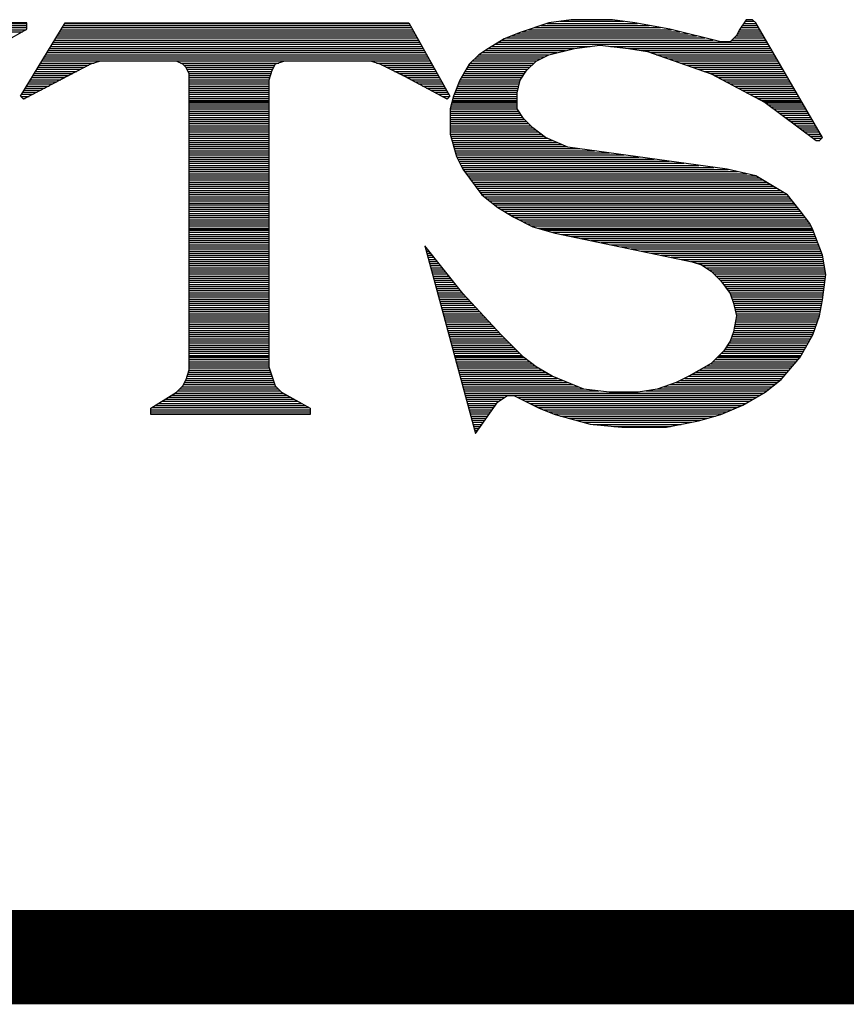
# Model space of a CAD drawing. Extents: x -10 to 137, y -26 to 192.
# Tile 15 of 78: x 31.5 to 33.73, y -13.18 to -10.52. Entities that reach past the tile are written whole.
import ezdxf

# ---------------------------------------------------------------- set-up
doc = ezdxf.new("R2010")
doc.units = 0
doc.layers.add('DF_TITLE_BLOCK', color=2, linetype='CONTINUOUS')

msp = doc.modelspace()

# ---------------------------------------------------------------- linework, layer by layer
at = {"layer": 'DF_TITLE_BLOCK'}
for points in [[(31.520742, -10.533634), (31.16057, -10.533634)], [(31.520742, -10.533634), (31.16057, -10.533634)], [(31.16057, -10.534904), (31.520742, -10.534904)], [(31.16057, -10.540492), (31.520742, -10.540492)], [(31.16057, -10.54608), (31.520742, -10.54608)], [(31.50347, -10.730738), (31.623612, -10.533634)], [(31.50347, -10.730738), (31.623612, -10.533634)], [(31.50347, -10.730738), (31.623612, -10.533634)], [(31.520742, -10.550652), (31.520742, -10.533634)], [(31.520742, -10.550652), (31.520742, -10.533634)], [(31.615738, -10.54608), (32.5563, -10.54608)], [(31.619294, -10.540492), (32.553252, -10.540492)], [(31.622596, -10.534904), (32.550204, -10.534904)], [(31.623612, -10.533634), (32.549442, -10.533634)], [(31.623612, -10.533634), (32.549442, -10.533634)], [(31.623612, -10.533634), (32.549442, -10.533634)], [(32.549442, -10.533634), (32.659932, -10.731246)], [(32.549442, -10.533634), (32.659932, -10.731246)], [(32.549442, -10.533634), (32.659932, -10.731246)], [(32.926632, -10.533634), (32.849162, -10.559288)], [(32.926632, -10.533634), (32.849162, -10.559288)], [(32.926632, -10.533634), (32.849162, -10.559288)], [(32.888532, -10.54608), (33.227368, -10.54608)], [(32.90555, -10.540492), (33.19638, -10.540492)], [(32.922314, -10.534904), (33.165392, -10.534904)], [(32.986322, -10.524998), (32.926632, -10.533634)], [(32.986322, -10.524998), (32.926632, -10.533634)], [(32.986322, -10.524998), (32.926632, -10.533634)], [(32.95635, -10.529316), (33.128054, -10.529316)], [(33.098082, -10.524998), (32.986322, -10.524998)], [(33.098082, -10.524998), (32.986322, -10.524998)], [(33.098082, -10.524998), (32.986322, -10.524998)], [(33.157772, -10.533634), (33.098082, -10.524998)], [(33.157772, -10.533634), (33.098082, -10.524998)], [(33.157772, -10.533634), (33.098082, -10.524998)], [(33.25226, -10.550652), (33.157772, -10.533634)], [(33.25226, -10.550652), (33.157772, -10.533634)], [(33.25226, -10.550652), (33.157772, -10.533634)], [(33.458, -10.524998), (33.440982, -10.550652)], [(33.458, -10.524998), (33.440982, -10.550652)], [(33.458, -10.524998), (33.440982, -10.550652)], [(33.443776, -10.54608), (33.49102, -10.54608)], [(33.447586, -10.540492), (33.487718, -10.540492)], [(33.451396, -10.534904), (33.484416, -10.534904)], [(33.454952, -10.529316), (33.479336, -10.529316)], [(33.475272, -10.524998), (33.458, -10.524998)], [(33.475272, -10.524998), (33.458, -10.524998)], [(33.475272, -10.524998), (33.458, -10.524998)], [(33.483654, -10.533634), (33.475272, -10.524998)], [(33.483654, -10.533634), (33.475272, -10.524998)], [(33.483654, -10.533634), (33.475272, -10.524998)], [(33.66374, -10.842244), (33.483654, -10.533634)], [(33.66374, -10.842244), (33.483654, -10.533634)], [(33.66374, -10.842244), (33.483654, -10.533634)], [(31.162348, -10.551922), (31.51871, -10.551922)], [(31.171746, -10.557256), (31.508804, -10.557256)], [(31.460544, -10.584942), (31.520742, -10.550652)], [(31.460544, -10.584942), (31.520742, -10.550652)], [(31.59872, -10.574274), (32.572048, -10.574274)], [(31.602022, -10.568686), (32.569, -10.568686)], [(31.605578, -10.562844), (32.565698, -10.562844)], [(31.60888, -10.557256), (32.56265, -10.557256)], [(31.612436, -10.551922), (32.559602, -10.551922)], [(32.80649, -10.576306), (32.763564, -10.602214)], [(32.80649, -10.576306), (32.763564, -10.602214)], [(32.80649, -10.576306), (32.763564, -10.602214)], [(32.849162, -10.559288), (32.80649, -10.576306)], [(32.849162, -10.559288), (32.80649, -10.576306)], [(32.849162, -10.559288), (32.80649, -10.576306)], [(32.811824, -10.574274), (33.346494, -10.574274)], [(32.825794, -10.568686), (33.324142, -10.568686)], [(32.839764, -10.562844), (33.301536, -10.562844)], [(32.855004, -10.557256), (33.27893, -10.557256)], [(32.871768, -10.551922), (33.256578, -10.551922)], [(33.38942, -10.584942), (33.25226, -10.550652)], [(33.38942, -10.584942), (33.25226, -10.550652)], [(33.38942, -10.584942), (33.25226, -10.550652)], [(33.432092, -10.567924), (33.415074, -10.584942)], [(33.432092, -10.567924), (33.415074, -10.584942)], [(33.432092, -10.567924), (33.415074, -10.584942)], [(33.425742, -10.574274), (33.50753, -10.574274)], [(33.43133, -10.568686), (33.504228, -10.568686)], [(33.440982, -10.550652), (33.432092, -10.567924)], [(33.440982, -10.550652), (33.432092, -10.567924)], [(33.440982, -10.550652), (33.432092, -10.567924)], [(33.434632, -10.562844), (33.500926, -10.562844)], [(33.437426, -10.557256), (33.497624, -10.557256)], [(33.44022, -10.551922), (33.494322, -10.551922)], [(31.581702, -10.602468), (32.587796, -10.602468)], [(31.585004, -10.59688), (32.584748, -10.59688)], [(31.58856, -10.591038), (32.581446, -10.591038)], [(31.591862, -10.58545), (32.578398, -10.58545)], [(31.595164, -10.579862), (32.57535, -10.579862)], [(32.763564, -10.602214), (32.73791, -10.619232)], [(32.763564, -10.602214), (32.73791, -10.619232)], [(32.763564, -10.602214), (32.73791, -10.619232)], [(32.763056, -10.602468), (32.993942, -10.602468)], [(32.772454, -10.59688), (33.037884, -10.59688)], [(32.781852, -10.591038), (33.517182, -10.591038)], [(32.79125, -10.58545), (33.514134, -10.58545)], [(32.800648, -10.579862), (33.3691, -10.579862)], [(32.926632, -10.619232), (32.995212, -10.602214)], [(32.926632, -10.619232), (32.995212, -10.602214)], [(32.926632, -10.619232), (32.995212, -10.602214)], [(32.995212, -10.602214), (33.063792, -10.593578)], [(32.995212, -10.602214), (33.063792, -10.593578)], [(32.995212, -10.602214), (33.063792, -10.593578)], [(33.063792, -10.593578), (33.140754, -10.602214)], [(33.063792, -10.593578), (33.140754, -10.602214)], [(33.063792, -10.593578), (33.140754, -10.602214)], [(33.092494, -10.59688), (33.520484, -10.59688)], [(33.140754, -10.602214), (33.192062, -10.610596)], [(33.140754, -10.602214), (33.192062, -10.610596)], [(33.140754, -10.602214), (33.192062, -10.610596)], [(33.142278, -10.602468), (33.523786, -10.602468)], [(33.415074, -10.584942), (33.38942, -10.584942)], [(33.415074, -10.584942), (33.38942, -10.584942)], [(33.415074, -10.584942), (33.38942, -10.584942)], [(33.420154, -10.579862), (33.510578, -10.579862)], [(31.567986, -10.62482), (32.600496, -10.62482)], [(31.571288, -10.619232), (32.597194, -10.619232)], [(31.574844, -10.613644), (32.594146, -10.613644)], [(31.578146, -10.607802), (32.590844, -10.607802)], [(32.73791, -10.619232), (32.712002, -10.644886)], [(32.73791, -10.619232), (32.712002, -10.644886)], [(32.73791, -10.619232), (32.712002, -10.644886)], [(32.732322, -10.62482), (32.915202, -10.62482)], [(32.73791, -10.619232), (32.926632, -10.619232)], [(32.746292, -10.613644), (32.948984, -10.613644)], [(32.754674, -10.607802), (32.97159, -10.607802)], [(32.892342, -10.636504), (32.926632, -10.619232)], [(32.892342, -10.636504), (32.926632, -10.619232)], [(32.892342, -10.636504), (32.926632, -10.619232)], [(33.17606, -10.607802), (33.527088, -10.607802)], [(33.192062, -10.610596), (33.363512, -10.670794)], [(33.192062, -10.610596), (33.363512, -10.670794)], [(33.192062, -10.610596), (33.363512, -10.670794)], [(33.200444, -10.613644), (33.53039, -10.613644)], [(33.2167, -10.619232), (33.533692, -10.619232)], [(33.232702, -10.62482), (33.536994, -10.62482)], [(31.692192, -10.644886), (31.511852, -10.739374)], [(31.692192, -10.644886), (31.511852, -10.739374)], [(31.692192, -10.644886), (31.511852, -10.739374)], [(31.550714, -10.653014), (31.676698, -10.653014)], [(31.55427, -10.647426), (31.68762, -10.647426)], [(31.557572, -10.641838), (31.70159, -10.641838)], [(31.561128, -10.635996), (32.606592, -10.635996)], [(31.56443, -10.630408), (32.603544, -10.630408)], [(31.717592, -10.636504), (31.692192, -10.644886)], [(31.717592, -10.636504), (31.692192, -10.644886)], [(31.717592, -10.636504), (31.692192, -10.644886)], [(31.923332, -10.636504), (31.717592, -10.636504)], [(31.923332, -10.636504), (31.717592, -10.636504)], [(31.923332, -10.636504), (31.717592, -10.636504)], [(31.940604, -10.644886), (31.923332, -10.636504)], [(31.940604, -10.644886), (31.923332, -10.636504)], [(31.940604, -10.644886), (31.923332, -10.636504)], [(31.934, -10.641838), (32.198922, -10.641838)], [(31.94924, -10.653522), (31.940604, -10.644886)], [(31.94924, -10.653522), (31.940604, -10.644886)], [(31.94924, -10.653522), (31.940604, -10.644886)], [(31.94289, -10.647426), (32.188, -10.647426)], [(31.948478, -10.653014), (32.185206, -10.653014)], [(31.957622, -10.670794), (31.94924, -10.653522)], [(31.957622, -10.670794), (31.94924, -10.653522)], [(31.957622, -10.670794), (31.94924, -10.653522)], [(32.18927, -10.644886), (32.180634, -10.662158)], [(32.18927, -10.644886), (32.180634, -10.662158)], [(32.18927, -10.644886), (32.180634, -10.662158)], [(32.214924, -10.636504), (32.18927, -10.644886)], [(32.214924, -10.636504), (32.18927, -10.644886)], [(32.214924, -10.636504), (32.18927, -10.644886)], [(32.446572, -10.636504), (32.214924, -10.636504)], [(32.446572, -10.636504), (32.214924, -10.636504)], [(32.446572, -10.636504), (32.214924, -10.636504)], [(32.471972, -10.644886), (32.446572, -10.636504)], [(32.471972, -10.644886), (32.446572, -10.636504)], [(32.471972, -10.644886), (32.446572, -10.636504)], [(32.46232, -10.641838), (32.609894, -10.641838)], [(32.540552, -10.679176), (32.471972, -10.644886)], [(32.540552, -10.679176), (32.471972, -10.644886)], [(32.540552, -10.679176), (32.471972, -10.644886)], [(32.477052, -10.647426), (32.612942, -10.647426)], [(32.487974, -10.653014), (32.61599, -10.653014)], [(32.712002, -10.644886), (32.686602, -10.687812)], [(32.712002, -10.644886), (32.686602, -10.687812)], [(32.712002, -10.644886), (32.686602, -10.687812)], [(32.70743, -10.653014), (32.875578, -10.653014)], [(32.710732, -10.647426), (32.881166, -10.647426)], [(32.715558, -10.641838), (32.887008, -10.641838)], [(32.720892, -10.635996), (32.892596, -10.635996)], [(32.72648, -10.630408), (32.904026, -10.630408)], [(32.866434, -10.662158), (32.892342, -10.636504)], [(32.866434, -10.662158), (32.892342, -10.636504)], [(32.866434, -10.662158), (32.892342, -10.636504)], [(33.248958, -10.630408), (33.540296, -10.630408)], [(33.26496, -10.635996), (33.543344, -10.635996)], [(33.280962, -10.641838), (33.5469, -10.641838)], [(33.296964, -10.647426), (33.549948, -10.647426)], [(33.312966, -10.653014), (33.55325, -10.653014)], [(31.533696, -10.680954), (31.623104, -10.680954)], [(31.536998, -10.675366), (31.633772, -10.675366)], [(31.540554, -10.669778), (31.64444, -10.669778)], [(31.543856, -10.66419), (31.655108, -10.66419)], [(31.547412, -10.658602), (31.66603, -10.658602)], [(31.95178, -10.658602), (32.182412, -10.658602)], [(31.954574, -10.66419), (32.179872, -10.66419)], [(31.957368, -10.669778), (32.178094, -10.669778)], [(31.957622, -11.467846), (31.957622, -10.670794)], [(31.957622, -11.467846), (31.957622, -10.670794)], [(31.957622, -11.467846), (31.957622, -10.670794)], [(31.957622, -10.675366), (32.176316, -10.675366)], [(31.957622, -10.680954), (32.174284, -10.680954)], [(32.180634, -10.662158), (32.172252, -10.687812)], [(32.180634, -10.662158), (32.172252, -10.687812)], [(32.180634, -10.662158), (32.172252, -10.687812)], [(32.499404, -10.658602), (32.619292, -10.658602)], [(32.51058, -10.66419), (32.622594, -10.66419)], [(32.52201, -10.669778), (32.625642, -10.669778)], [(32.532932, -10.675366), (32.62869, -10.675366)], [(32.652312, -10.738612), (32.540552, -10.679176)], [(32.652312, -10.738612), (32.540552, -10.679176)], [(32.652312, -10.738612), (32.540552, -10.679176)], [(32.544108, -10.680954), (32.631992, -10.680954)], [(32.690412, -10.680954), (32.853734, -10.680954)], [(32.693714, -10.675366), (32.857544, -10.675366)], [(32.69727, -10.669778), (32.861354, -10.669778)], [(32.700572, -10.66419), (32.865164, -10.66419)], [(32.704128, -10.658602), (32.86999, -10.658602)], [(32.849162, -10.687812), (32.866434, -10.662158)], [(32.849162, -10.687812), (32.866434, -10.662158)], [(32.849162, -10.687812), (32.866434, -10.662158)], [(33.329222, -10.658602), (33.556806, -10.658602)], [(33.345224, -10.66419), (33.559854, -10.66419)], [(33.361226, -10.669778), (33.563156, -10.669778)], [(33.363512, -10.670794), (33.509562, -10.747756)], [(33.363512, -10.670794), (33.509562, -10.747756)], [(33.363512, -10.670794), (33.509562, -10.747756)], [(33.372656, -10.675366), (33.566458, -10.675366)], [(33.383324, -10.680954), (33.56976, -10.680954)], [(31.51998, -10.70356), (31.580178, -10.70356)], [(31.523282, -10.697972), (31.590846, -10.697972)], [(31.526838, -10.692384), (31.601514, -10.692384)], [(31.53014, -10.686796), (31.612436, -10.686796)], [(31.957622, -10.686796), (32.172506, -10.686796)], [(31.957622, -10.692384), (32.172252, -10.692384)], [(31.957622, -10.697972), (32.172252, -10.697972)], [(31.957622, -10.70356), (32.172252, -10.70356)], [(32.172252, -10.687812), (32.172252, -11.459464)], [(32.172252, -10.687812), (32.172252, -11.459464)], [(32.172252, -10.687812), (32.172252, -11.459464)], [(32.554776, -10.686796), (32.63504, -10.686796)], [(32.56519, -10.692384), (32.638088, -10.692384)], [(32.575604, -10.697972), (32.64139, -10.697972)], [(32.586272, -10.70356), (32.644438, -10.70356)], [(32.686602, -10.687812), (32.66933, -10.730738)], [(32.686602, -10.687812), (32.66933, -10.730738)], [(32.686602, -10.687812), (32.66933, -10.730738)], [(32.679998, -10.70356), (32.845352, -10.70356)], [(32.682284, -10.697972), (32.846876, -10.697972)], [(32.68457, -10.692384), (32.848146, -10.692384)], [(32.68711, -10.686796), (32.849924, -10.686796)], [(32.84078, -10.722102), (32.849162, -10.687812)], [(32.84078, -10.722102), (32.849162, -10.687812)], [(32.84078, -10.722102), (32.849162, -10.687812)], [(33.393992, -10.686796), (33.573062, -10.686796)], [(33.40466, -10.692384), (33.576364, -10.692384)], [(33.415074, -10.697972), (33.579666, -10.697972)], [(33.425742, -10.70356), (33.582968, -10.70356)], [(31.511852, -10.739374), (31.50347, -10.730738)], [(31.511852, -10.739374), (31.50347, -10.730738)], [(31.511852, -10.739374), (31.50347, -10.730738)], [(31.504486, -10.731754), (31.52633, -10.731754)], [(31.506264, -10.725912), (31.537252, -10.725912)], [(31.509566, -10.720324), (31.54792, -10.720324)], [(31.513122, -10.714736), (31.558842, -10.714736)], [(31.516424, -10.709148), (31.56951, -10.709148)], [(31.957622, -10.709148), (32.172252, -10.709148)], [(31.957622, -10.714736), (32.172252, -10.714736)], [(31.957622, -10.720324), (32.172252, -10.720324)], [(31.957622, -10.725912), (32.172252, -10.725912)], [(31.957622, -10.731754), (32.172252, -10.731754)], [(32.59694, -10.709148), (32.64774, -10.709148)], [(32.607354, -10.714736), (32.650788, -10.714736)], [(32.618022, -10.720324), (32.653836, -10.720324)], [(32.628436, -10.725912), (32.657138, -10.725912)], [(32.639104, -10.731754), (32.659678, -10.731754)], [(32.659932, -10.731246), (32.652312, -10.738612)], [(32.659932, -10.731246), (32.652312, -10.738612)], [(32.659932, -10.731246), (32.652312, -10.738612)], [(32.66933, -10.730738), (32.660694, -10.765028)], [(32.66933, -10.730738), (32.660694, -10.765028)], [(32.66933, -10.730738), (32.660694, -10.765028)], [(32.669076, -10.731754), (32.84078, -10.731754)], [(32.671108, -10.725912), (32.84078, -10.725912)], [(32.673394, -10.720324), (32.841288, -10.720324)], [(32.67568, -10.714736), (32.842558, -10.714736)], [(32.677712, -10.709148), (32.843828, -10.709148)], [(32.84078, -10.765028), (32.84078, -10.722102)], [(32.84078, -10.765028), (32.84078, -10.722102)], [(32.84078, -10.765028), (32.84078, -10.722102)], [(33.43641, -10.709148), (33.586016, -10.709148)], [(33.447078, -10.714736), (33.589572, -10.714736)], [(33.457746, -10.720324), (33.59262, -10.720324)], [(33.468414, -10.725912), (33.595922, -10.725912)], [(33.478828, -10.731754), (33.599224, -10.731754)], [(31.510074, -10.737342), (31.515662, -10.737342)], [(31.957622, -10.737342), (32.172252, -10.737342)], [(31.957622, -10.74293), (32.172252, -10.74293)], [(31.957622, -10.745216), (32.172252, -10.745216)], [(31.957622, -10.748518), (32.172252, -10.748518)], [(31.957622, -10.754106), (32.172252, -10.754106)], [(31.957622, -10.759948), (32.172252, -10.759948)], [(32.649518, -10.737342), (32.653836, -10.737342)], [(32.661964, -10.759948), (32.84078, -10.759948)], [(32.663488, -10.754106), (32.84078, -10.754106)], [(32.664758, -10.748518), (32.84078, -10.748518)], [(32.66552, -10.745216), (32.84078, -10.745216)], [(32.666282, -10.74293), (32.84078, -10.74293)], [(32.667552, -10.737342), (32.84078, -10.737342)], [(33.489496, -10.737342), (33.602526, -10.737342)], [(33.500164, -10.74293), (33.605828, -10.74293)], [(33.504482, -10.745216), (33.607098, -10.745216)], [(33.509562, -10.747756), (33.646722, -10.850626)], [(33.509562, -10.747756), (33.646722, -10.850626)], [(33.509562, -10.747756), (33.646722, -10.850626)], [(33.510324, -10.748518), (33.60913, -10.748518)], [(33.517944, -10.754106), (33.612432, -10.754106)], [(33.52531, -10.759948), (33.615734, -10.759948)], [(31.957622, -10.765282), (32.172252, -10.765282)], [(31.957622, -10.77087), (32.172252, -10.77087)], [(31.957622, -10.776712), (32.172252, -10.776712)], [(31.957622, -10.7823), (32.172252, -10.7823)], [(31.957622, -10.787888), (32.172252, -10.787888)], [(32.660694, -10.765028), (32.660694, -10.833608)], [(32.660694, -10.765028), (32.660694, -10.833608)], [(32.660694, -10.765028), (32.660694, -10.833608)], [(32.660694, -10.765282), (32.841034, -10.765282)], [(32.660694, -10.77087), (32.844844, -10.77087)], [(32.660694, -10.776712), (32.8484, -10.776712)], [(32.660694, -10.7823), (32.85221, -10.7823)], [(32.660694, -10.787888), (32.85602, -10.787888)], [(32.858052, -10.790682), (32.84078, -10.765028)], [(32.858052, -10.790682), (32.84078, -10.765028)], [(32.858052, -10.790682), (32.84078, -10.765028)], [(33.532676, -10.765282), (33.618782, -10.765282)], [(33.540296, -10.77087), (33.622338, -10.77087)], [(33.547916, -10.776712), (33.625386, -10.776712)], [(33.555282, -10.7823), (33.628688, -10.7823)], [(33.562902, -10.787888), (33.632244, -10.787888)], [(31.957622, -10.793476), (32.172252, -10.793476)], [(31.957622, -10.799064), (32.172252, -10.799064)], [(31.957622, -10.804906), (32.172252, -10.804906)], [(31.957622, -10.810494), (32.172252, -10.810494)], [(32.660694, -10.793476), (32.860592, -10.793476)], [(32.660694, -10.799064), (32.866434, -10.799064)], [(32.660694, -10.804906), (32.872022, -10.804906)], [(32.660694, -10.810494), (32.87761, -10.810494)], [(32.883452, -10.816336), (32.858052, -10.790682)], [(32.883452, -10.816336), (32.858052, -10.790682)], [(32.883452, -10.816336), (32.858052, -10.790682)], [(33.570268, -10.793476), (33.635292, -10.793476)], [(33.577888, -10.799064), (33.638594, -10.799064)], [(33.585254, -10.804906), (33.641896, -10.804906)], [(33.592874, -10.810494), (33.645198, -10.810494)], [(31.957622, -10.815828), (32.172252, -10.815828)], [(31.957622, -10.82167), (32.172252, -10.82167)], [(31.957622, -10.827258), (32.172252, -10.827258)], [(31.957622, -10.832846), (32.172252, -10.832846)], [(31.957622, -10.838434), (32.172252, -10.838434)], [(32.660694, -10.815828), (32.883198, -10.815828)], [(32.660694, -10.82167), (32.890564, -10.82167)], [(32.660694, -10.827258), (32.89793, -10.827258)], [(32.660694, -10.832846), (32.90555, -10.832846)], [(32.660694, -10.833608), (32.677712, -10.893552)], [(32.660694, -10.833608), (32.677712, -10.893552)], [(32.660694, -10.833608), (32.677712, -10.893552)], [(32.662218, -10.838434), (32.91317, -10.838434)], [(32.917742, -10.842244), (32.883452, -10.816336)], [(32.917742, -10.842244), (32.883452, -10.816336)], [(32.917742, -10.842244), (32.883452, -10.816336)], [(33.60024, -10.815828), (33.6485, -10.815828)], [(33.60786, -10.82167), (33.651802, -10.82167)], [(33.615226, -10.827258), (33.655104, -10.827258)], [(33.622846, -10.832846), (33.658406, -10.832846)], [(33.630212, -10.838434), (33.661454, -10.838434)], [(31.957622, -10.844022), (32.172252, -10.844022)], [(31.957622, -10.849864), (32.172252, -10.849864)], [(31.957622, -10.855452), (32.172252, -10.855452)], [(31.957622, -10.86104), (32.172252, -10.86104)], [(31.957622, -10.866628), (32.172252, -10.866628)], [(32.663742, -10.844022), (32.922568, -10.844022)], [(32.665266, -10.849864), (32.935776, -10.849864)], [(32.667044, -10.855452), (32.94873, -10.855452)], [(32.668568, -10.86104), (32.961938, -10.86104)], [(32.670092, -10.866628), (32.974892, -10.866628)], [(32.97794, -10.867898), (32.917742, -10.842244)], [(32.97794, -10.867898), (32.917742, -10.842244)], [(32.97794, -10.867898), (32.917742, -10.842244)], [(33.406692, -10.927842), (32.97794, -10.867898)], [(33.406692, -10.927842), (32.97794, -10.867898)], [(33.406692, -10.927842), (32.97794, -10.867898)], [(33.637832, -10.844022), (33.661708, -10.844022)], [(33.645198, -10.849864), (33.65612, -10.849864)], [(33.646722, -10.850626), (33.655104, -10.850626)], [(33.646722, -10.850626), (33.655104, -10.850626)], [(33.646722, -10.850626), (33.655104, -10.850626)], [(33.655104, -10.850626), (33.66374, -10.842244)], [(33.655104, -10.850626), (33.66374, -10.842244)], [(33.655104, -10.850626), (33.66374, -10.842244)], [(31.957622, -10.872216), (32.172252, -10.872216)], [(31.957622, -10.877804), (32.172252, -10.877804)], [(31.957622, -10.883392), (32.172252, -10.883392)], [(31.957622, -10.88898), (32.172252, -10.88898)], [(32.671616, -10.872216), (33.009182, -10.872216)], [(32.673394, -10.877804), (33.049314, -10.877804)], [(32.674918, -10.883392), (33.0897, -10.883392)], [(32.676696, -10.88898), (33.129578, -10.88898)], [(32.677712, -10.893552), (32.694984, -10.927842)], [(32.677712, -10.893552), (32.694984, -10.927842)], [(32.677712, -10.893552), (32.694984, -10.927842)], [(31.957622, -10.894822), (32.172252, -10.894822)], [(31.957622, -10.90041), (32.172252, -10.90041)], [(31.957622, -10.905998), (32.172252, -10.905998)], [(31.957622, -10.911586), (32.172252, -10.911586)], [(31.957622, -10.917174), (32.172252, -10.917174)], [(32.678474, -10.894822), (33.169964, -10.894822)], [(32.681268, -10.90041), (33.210096, -10.90041)], [(32.684062, -10.905998), (33.250228, -10.905998)], [(32.686856, -10.911586), (33.29036, -10.911586)], [(32.68965, -10.917174), (33.330492, -10.917174)], [(31.957622, -10.922762), (32.172252, -10.922762)], [(31.957622, -10.92835), (32.172252, -10.92835)], [(31.957622, -10.933938), (32.172252, -10.933938)], [(31.957622, -10.93978), (32.172252, -10.93978)], [(31.957622, -10.945368), (32.172252, -10.945368)], [(32.692444, -10.922762), (33.370878, -10.922762)], [(32.694984, -10.927842), (32.746292, -10.996422)], [(32.694984, -10.927842), (32.746292, -10.996422)], [(32.694984, -10.927842), (32.746292, -10.996422)], [(32.695492, -10.92835), (33.409232, -10.92835)], [(32.699556, -10.933938), (33.434632, -10.933938)], [(32.703874, -10.93978), (33.460032, -10.93978)], [(32.708192, -10.945368), (33.484162, -10.945368)], [(33.483654, -10.945114), (33.406692, -10.927842)], [(33.483654, -10.945114), (33.406692, -10.927842)], [(33.483654, -10.945114), (33.406692, -10.927842)], [(33.569252, -10.996422), (33.483654, -10.945114)], [(33.569252, -10.996422), (33.483654, -10.945114)], [(33.569252, -10.996422), (33.483654, -10.945114)], [(31.957622, -10.950956), (32.172252, -10.950956)], [(31.957622, -10.956544), (32.172252, -10.956544)], [(31.957622, -10.962132), (32.172252, -10.962132)], [(31.957622, -10.967974), (32.172252, -10.967974)], [(31.957622, -10.973308), (32.172252, -10.973308)], [(32.712256, -10.950956), (33.49356, -10.950956)], [(32.716574, -10.956544), (33.502958, -10.956544)], [(32.720892, -10.962132), (33.512356, -10.962132)], [(32.724956, -10.967974), (33.521754, -10.967974)], [(32.729274, -10.973308), (33.531152, -10.973308)], [(31.957622, -10.978896), (32.172252, -10.978896)], [(31.957622, -10.984738), (32.172252, -10.984738)], [(31.957622, -10.990326), (32.172252, -10.990326)], [(31.957622, -10.995914), (32.172252, -10.995914)], [(32.733338, -10.978896), (33.540296, -10.978896)], [(32.737656, -10.984738), (33.549948, -10.984738)], [(32.74172, -10.990326), (33.559092, -10.990326)], [(32.746038, -10.995914), (33.56849, -10.995914)], [(32.746292, -10.996422), (32.789472, -11.030712)], [(32.746292, -10.996422), (32.789472, -11.030712)], [(32.746292, -10.996422), (32.789472, -11.030712)], [(33.603542, -11.039348), (33.569252, -10.996422)], [(33.603542, -11.039348), (33.569252, -10.996422)], [(33.603542, -11.039348), (33.569252, -10.996422)], [(31.957622, -11.001502), (32.172252, -11.001502)], [(31.957622, -11.00709), (32.172252, -11.00709)], [(31.957622, -11.012932), (32.172252, -11.012932)], [(31.957622, -11.01852), (32.172252, -11.01852)], [(31.957622, -11.023854), (32.172252, -11.023854)], [(32.752896, -11.001502), (33.57357, -11.001502)], [(32.759754, -11.00709), (33.578142, -11.00709)], [(32.766866, -11.012932), (33.58246, -11.012932)], [(32.773978, -11.01852), (33.587032, -11.01852)], [(32.78109, -11.023854), (33.59135, -11.023854)], [(31.957622, -11.029696), (32.172252, -11.029696)], [(31.957622, -11.035284), (32.172252, -11.035284)], [(31.957622, -11.040872), (32.172252, -11.040872)], [(31.957622, -11.04646), (32.172252, -11.04646)], [(31.957622, -11.052048), (32.172252, -11.052048)], [(32.787948, -11.029696), (33.595922, -11.029696)], [(32.789472, -11.030712), (32.832144, -11.056366)], [(32.789472, -11.030712), (32.832144, -11.056366)], [(32.789472, -11.030712), (32.832144, -11.056366)], [(32.796838, -11.035284), (33.600494, -11.035284)], [(32.806236, -11.040872), (33.604812, -11.040872)], [(32.815634, -11.04646), (33.60913, -11.04646)], [(32.825032, -11.052048), (33.613448, -11.052048)], [(33.62945, -11.073638), (33.603542, -11.039348)], [(33.62945, -11.073638), (33.603542, -11.039348)], [(33.62945, -11.073638), (33.603542, -11.039348)], [(31.957622, -11.05789), (32.172252, -11.05789)], [(31.957622, -11.063478), (32.172252, -11.063478)], [(31.957622, -11.069066), (32.172252, -11.069066)], [(31.957622, -11.074654), (32.172252, -11.074654)], [(32.832144, -11.056366), (32.883452, -11.082274)], [(32.832144, -11.056366), (32.883452, -11.082274)], [(32.832144, -11.056366), (32.883452, -11.082274)], [(32.834684, -11.05789), (33.617512, -11.05789)], [(32.846114, -11.063478), (33.62183, -11.063478)], [(32.85729, -11.069066), (33.626148, -11.069066)], [(32.86872, -11.074654), (33.629958, -11.074654)], [(33.637832, -11.090656), (33.62945, -11.073638)], [(33.637832, -11.090656), (33.62945, -11.073638)], [(33.637832, -11.090656), (33.62945, -11.073638)], [(31.957622, -11.080242), (32.172252, -11.080242)], [(31.957622, -11.08583), (32.172252, -11.08583)], [(31.957622, -11.088116), (32.172252, -11.088116)], [(31.957622, -11.091418), (32.172252, -11.091418)], [(31.957622, -11.097006), (32.172252, -11.097006)], [(31.957622, -11.102848), (32.172252, -11.102848)], [(32.879642, -11.080242), (33.632752, -11.080242)], [(32.883452, -11.082274), (32.94365, -11.099292)], [(32.883452, -11.082274), (32.94365, -11.099292)], [(32.883452, -11.082274), (32.94365, -11.099292)], [(32.89666, -11.08583), (33.635546, -11.08583)], [(32.904534, -11.088116), (33.636816, -11.088116)], [(32.916218, -11.091418), (33.63834, -11.091418)], [(32.93603, -11.097006), (33.640372, -11.097006)], [(32.94365, -11.099292), (33.312204, -11.176508)], [(32.94365, -11.099292), (33.312204, -11.176508)], [(32.94365, -11.099292), (33.312204, -11.176508)], [(32.96016, -11.102848), (33.642404, -11.102848)], [(33.66374, -11.159236), (33.637832, -11.090656)], [(33.66374, -11.159236), (33.637832, -11.090656)], [(33.66374, -11.159236), (33.637832, -11.090656)], [(31.957622, -11.108436), (32.172252, -11.108436)], [(31.957622, -11.114024), (32.172252, -11.114024)], [(31.957622, -11.119612), (32.172252, -11.119612)], [(31.957622, -11.1252), (32.172252, -11.1252)], [(31.957622, -11.130788), (32.172252, -11.130788)], [(32.987084, -11.108436), (33.64469, -11.108436)], [(33.013754, -11.114024), (33.646722, -11.114024)], [(33.040678, -11.119612), (33.648754, -11.119612)], [(33.067602, -11.1252), (33.650786, -11.1252)], [(33.094526, -11.130788), (33.653072, -11.130788)], [(31.957622, -11.136376), (32.172252, -11.136376)], [(31.957622, -11.141964), (32.172252, -11.141964)], [(31.957622, -11.147806), (32.172252, -11.147806)], [(31.957622, -11.153394), (32.172252, -11.153394)], [(31.957622, -11.158982), (32.172252, -11.158982)], [(32.694984, -11.262106), (32.592114, -11.133582)], [(32.592114, -11.133582), (32.729274, -11.639296)], [(32.694984, -11.262106), (32.592114, -11.133582)], [(32.592114, -11.133582), (32.729274, -11.639296)], [(32.592114, -11.133582), (32.729274, -11.639296)], [(32.694984, -11.262106), (32.592114, -11.133582)], [(32.592876, -11.136376), (32.5944, -11.136376)], [(32.5944, -11.141964), (32.598972, -11.141964)], [(32.595924, -11.147806), (32.603544, -11.147806)], [(32.597448, -11.153394), (32.608116, -11.153394)], [(32.598972, -11.158982), (32.612434, -11.158982)], [(33.121196, -11.136376), (33.655104, -11.136376)], [(33.14812, -11.141964), (33.65739, -11.141964)], [(33.175044, -11.147806), (33.659422, -11.147806)], [(33.201968, -11.153394), (33.661454, -11.153394)], [(33.228638, -11.158982), (33.663486, -11.158982)], [(33.672122, -11.210798), (33.66374, -11.159236)], [(33.672122, -11.210798), (33.66374, -11.159236)], [(33.672122, -11.210798), (33.66374, -11.159236)], [(31.957622, -11.16457), (32.172252, -11.16457)], [(31.957622, -11.170158), (32.172252, -11.170158)], [(31.957622, -11.176), (32.172252, -11.176)], [(31.957622, -11.181334), (32.172252, -11.181334)], [(32.600496, -11.16457), (32.617006, -11.16457)], [(32.60202, -11.170158), (32.621324, -11.170158)], [(32.603544, -11.176), (32.625896, -11.176)], [(32.605068, -11.181334), (32.630468, -11.181334)], [(33.255562, -11.16457), (33.664502, -11.16457)], [(33.282486, -11.170158), (33.665518, -11.170158)], [(33.30941, -11.176), (33.666534, -11.176)], [(33.312204, -11.176508), (33.338112, -11.185144)], [(33.312204, -11.176508), (33.338112, -11.185144)], [(33.312204, -11.176508), (33.338112, -11.185144)], [(33.327444, -11.181334), (33.667296, -11.181334)], [(33.338112, -11.185144), (33.363512, -11.202162)], [(33.338112, -11.185144), (33.363512, -11.202162)], [(33.338112, -11.185144), (33.363512, -11.202162)], [(31.957622, -11.186922), (32.172252, -11.186922)], [(31.957622, -11.192764), (32.172252, -11.192764)], [(31.957622, -11.198352), (32.172252, -11.198352)], [(31.957622, -11.20394), (32.172252, -11.20394)], [(31.957622, -11.209528), (32.172252, -11.209528)], [(32.606592, -11.186922), (32.63504, -11.186922)], [(32.608116, -11.192764), (32.639358, -11.192764)], [(32.60964, -11.198352), (32.64393, -11.198352)], [(32.611164, -11.20394), (32.648502, -11.20394)], [(32.612688, -11.209528), (32.653074, -11.209528)], [(33.34116, -11.186922), (33.668312, -11.186922)], [(33.349542, -11.192764), (33.669328, -11.192764)], [(33.357924, -11.198352), (33.670344, -11.198352)], [(33.363512, -11.202162), (33.38942, -11.227816)], [(33.363512, -11.202162), (33.38942, -11.227816)], [(33.363512, -11.202162), (33.38942, -11.227816)], [(33.365544, -11.20394), (33.671106, -11.20394)], [(33.371132, -11.209528), (33.672122, -11.209528)], [(33.66374, -11.279378), (33.672122, -11.210798)], [(33.66374, -11.279378), (33.672122, -11.210798)], [(33.66374, -11.279378), (33.672122, -11.210798)], [(31.957622, -11.215116), (32.172252, -11.215116)], [(31.957622, -11.220958), (32.172252, -11.220958)], [(31.957622, -11.226546), (32.172252, -11.226546)], [(31.957622, -11.23188), (32.172252, -11.23188)], [(31.957622, -11.237722), (32.172252, -11.237722)], [(32.614212, -11.215116), (32.657392, -11.215116)], [(32.615736, -11.220958), (32.661964, -11.220958)], [(32.61726, -11.226546), (32.666282, -11.226546)], [(32.618784, -11.23188), (32.670854, -11.23188)], [(32.620308, -11.237722), (32.675426, -11.237722)], [(33.37672, -11.215116), (33.671868, -11.215116)], [(33.382308, -11.220958), (33.671106, -11.220958)], [(33.387896, -11.226546), (33.670344, -11.226546)], [(33.38942, -11.227816), (33.415074, -11.262106)], [(33.38942, -11.227816), (33.415074, -11.262106)], [(33.38942, -11.227816), (33.415074, -11.262106)], [(33.392468, -11.23188), (33.669582, -11.23188)], [(33.396786, -11.237722), (33.66882, -11.237722)], [(31.957622, -11.24331), (32.172252, -11.24331)], [(31.957622, -11.248898), (32.172252, -11.248898)], [(31.957622, -11.254486), (32.172252, -11.254486)], [(31.957622, -11.260074), (32.172252, -11.260074)], [(32.621832, -11.24331), (32.679998, -11.24331)], [(32.623356, -11.248898), (32.684316, -11.248898)], [(32.62488, -11.254486), (32.688888, -11.254486)], [(32.626404, -11.260074), (32.69346, -11.260074)], [(32.797854, -11.373612), (32.694984, -11.262106)], [(32.797854, -11.373612), (32.694984, -11.262106)], [(32.797854, -11.373612), (32.694984, -11.262106)], [(33.40085, -11.24331), (33.668312, -11.24331)], [(33.405168, -11.248898), (33.66755, -11.248898)], [(33.409232, -11.254486), (33.666788, -11.254486)], [(33.41355, -11.260074), (33.666026, -11.260074)], [(33.415074, -11.262106), (33.42371, -11.288014)], [(33.415074, -11.262106), (33.42371, -11.288014)], [(33.415074, -11.262106), (33.42371, -11.288014)], [(31.957622, -11.265916), (32.172252, -11.265916)], [(31.957622, -11.271504), (32.172252, -11.271504)], [(31.957622, -11.277092), (32.172252, -11.277092)], [(31.957622, -11.28268), (32.172252, -11.28268)], [(31.957622, -11.288268), (32.172252, -11.288268)], [(32.627928, -11.265916), (32.698286, -11.265916)], [(32.629452, -11.271504), (32.70362, -11.271504)], [(32.630976, -11.277092), (32.7087, -11.277092)], [(32.6325, -11.28268), (32.714034, -11.28268)], [(32.634024, -11.288268), (32.719114, -11.288268)], [(33.416344, -11.265916), (33.665264, -11.265916)], [(33.418122, -11.271504), (33.664756, -11.271504)], [(33.4199, -11.277092), (33.663994, -11.277092)], [(33.421932, -11.28268), (33.662978, -11.28268)], [(33.42371, -11.288014), (33.432092, -11.322304)], [(33.42371, -11.288014), (33.432092, -11.322304)], [(33.42371, -11.288014), (33.432092, -11.322304)], [(33.42371, -11.288268), (33.661962, -11.288268)], [(33.655104, -11.322304), (33.66374, -11.279378)], [(33.655104, -11.322304), (33.66374, -11.279378)], [(33.655104, -11.322304), (33.66374, -11.279378)], [(31.957622, -11.293856), (32.172252, -11.293856)], [(31.957622, -11.299444), (32.172252, -11.299444)], [(31.957622, -11.305032), (32.172252, -11.305032)], [(31.957622, -11.310874), (32.172252, -11.310874)], [(31.957622, -11.316462), (32.172252, -11.316462)], [(32.635548, -11.293856), (32.724194, -11.293856)], [(32.637072, -11.299444), (32.729528, -11.299444)], [(32.638596, -11.305032), (32.734608, -11.305032)], [(32.64012, -11.310874), (32.739942, -11.310874)], [(32.641644, -11.316462), (32.745022, -11.316462)], [(33.425234, -11.293856), (33.660692, -11.293856)], [(33.426504, -11.299444), (33.659676, -11.299444)], [(33.428028, -11.305032), (33.658406, -11.305032)], [(33.429552, -11.310874), (33.65739, -11.310874)], [(33.430822, -11.316462), (33.65612, -11.316462)], [(31.957622, -11.32205), (32.172252, -11.32205)], [(31.957622, -11.327638), (32.172252, -11.327638)], [(31.957622, -11.333226), (32.172252, -11.333226)], [(31.957622, -11.338814), (32.172252, -11.338814)], [(31.957622, -11.344402), (32.172252, -11.344402)], [(32.643168, -11.32205), (32.750102, -11.32205)], [(32.644692, -11.327638), (32.755436, -11.327638)], [(32.646216, -11.333226), (32.760516, -11.333226)], [(32.64774, -11.338814), (32.76585, -11.338814)], [(32.649264, -11.344402), (32.771184, -11.344402)], [(33.432092, -11.322304), (33.42371, -11.364976)], [(33.432092, -11.322304), (33.42371, -11.364976)], [(33.432092, -11.322304), (33.42371, -11.364976)], [(33.427774, -11.344402), (33.647738, -11.344402)], [(33.42879, -11.338814), (33.649516, -11.338814)], [(33.43006, -11.333226), (33.651548, -11.333226)], [(33.431076, -11.327638), (33.653326, -11.327638)], [(33.432092, -11.32205), (33.655104, -11.32205)], [(33.637832, -11.373612), (33.655104, -11.322304)], [(33.637832, -11.373612), (33.655104, -11.322304)], [(33.637832, -11.373612), (33.655104, -11.322304)], [(31.957622, -11.34999), (32.172252, -11.34999)], [(31.957622, -11.355832), (32.172252, -11.355832)], [(31.957622, -11.36142), (32.172252, -11.36142)], [(31.957622, -11.367008), (32.172252, -11.367008)], [(32.650788, -11.34999), (32.776264, -11.34999)], [(32.652312, -11.355832), (32.781344, -11.355832)], [(32.653836, -11.36142), (32.786678, -11.36142)], [(32.65536, -11.367008), (32.791758, -11.367008)], [(33.42371, -11.364976), (33.415074, -11.390884)], [(33.42371, -11.364976), (33.415074, -11.390884)], [(33.42371, -11.364976), (33.415074, -11.390884)], [(33.422948, -11.367008), (33.640118, -11.367008)], [(33.424472, -11.36142), (33.64215, -11.36142)], [(33.425488, -11.355832), (33.643928, -11.355832)], [(33.426758, -11.34999), (33.64596, -11.34999)], [(31.957622, -11.372596), (32.172252, -11.372596)], [(31.957622, -11.378184), (32.172252, -11.378184)], [(31.957622, -11.384026), (32.172252, -11.384026)], [(31.957622, -11.38936), (32.172252, -11.38936)], [(31.957622, -11.394948), (32.172252, -11.394948)], [(32.656884, -11.372596), (32.797092, -11.372596)], [(32.658408, -11.378184), (32.802426, -11.378184)], [(32.659932, -11.384026), (32.808014, -11.384026)], [(32.661456, -11.38936), (32.813856, -11.38936)], [(32.66298, -11.394948), (32.819444, -11.394948)], [(32.858052, -11.433556), (32.797854, -11.373612)], [(32.858052, -11.433556), (32.797854, -11.373612)], [(32.858052, -11.433556), (32.797854, -11.373612)], [(33.415074, -11.390884), (33.397802, -11.416538)], [(33.415074, -11.390884), (33.397802, -11.416538)], [(33.415074, -11.390884), (33.397802, -11.416538)], [(33.41228, -11.394948), (33.62564, -11.394948)], [(33.415582, -11.38936), (33.628942, -11.38936)], [(33.41736, -11.384026), (33.632244, -11.384026)], [(33.419138, -11.378184), (33.635292, -11.378184)], [(33.42117, -11.372596), (33.63834, -11.372596)], [(33.603542, -11.433556), (33.637832, -11.373612)], [(33.603542, -11.433556), (33.637832, -11.373612)], [(33.603542, -11.433556), (33.637832, -11.373612)], [(31.957622, -11.40079), (32.172252, -11.40079)], [(31.957622, -11.406378), (32.172252, -11.406378)], [(31.957622, -11.411966), (32.172252, -11.411966)], [(31.957622, -11.417554), (32.172252, -11.417554)], [(31.957622, -11.423142), (32.172252, -11.423142)], [(32.664504, -11.40079), (32.825032, -11.40079)], [(32.666028, -11.406378), (32.83062, -11.406378)], [(32.667552, -11.411966), (32.836208, -11.411966)], [(32.669076, -11.417554), (32.841796, -11.417554)], [(32.6706, -11.423142), (32.847384, -11.423142)], [(33.397802, -11.416538), (33.363512, -11.450828)], [(33.397802, -11.416538), (33.363512, -11.450828)], [(33.397802, -11.416538), (33.363512, -11.450828)], [(33.391198, -11.423142), (33.609638, -11.423142)], [(33.396786, -11.417554), (33.612686, -11.417554)], [(33.40085, -11.411966), (33.615988, -11.411966)], [(33.40466, -11.406378), (33.61929, -11.406378)], [(33.40847, -11.40079), (33.622592, -11.40079)], [(31.957622, -11.428984), (32.172252, -11.428984)], [(31.957622, -11.431016), (32.172252, -11.431016)], [(31.957622, -11.434572), (32.172252, -11.434572)], [(31.957622, -11.44016), (32.172252, -11.44016)], [(31.957622, -11.445748), (32.172252, -11.445748)], [(32.672124, -11.428984), (32.852972, -11.428984)], [(32.672886, -11.431016), (32.855258, -11.431016)], [(32.673648, -11.434572), (32.859068, -11.434572)], [(32.675172, -11.44016), (32.866434, -11.44016)], [(32.676696, -11.445748), (32.874054, -11.445748)], [(32.892342, -11.459464), (32.858052, -11.433556)], [(32.892342, -11.459464), (32.858052, -11.433556)], [(32.892342, -11.459464), (32.858052, -11.433556)], [(33.363512, -11.450828), (33.303822, -11.485118)], [(33.363512, -11.450828), (33.303822, -11.485118)], [(33.363512, -11.450828), (33.303822, -11.485118)], [(33.368592, -11.445748), (33.593382, -11.445748)], [(33.37418, -11.44016), (33.598208, -11.44016)], [(33.380022, -11.434572), (33.603034, -11.434572)], [(33.383324, -11.431016), (33.605066, -11.431016)], [(33.38561, -11.428984), (33.606336, -11.428984)], [(33.552234, -11.493754), (33.603542, -11.433556)], [(33.552234, -11.493754), (33.603542, -11.433556)], [(33.552234, -11.493754), (33.603542, -11.433556)], [(31.94924, -11.493754), (31.957622, -11.467846)], [(31.94924, -11.493754), (31.957622, -11.467846)], [(31.94924, -11.493754), (31.957622, -11.467846)], [(31.955844, -11.473942), (32.176824, -11.473942)], [(31.957622, -11.451336), (32.172252, -11.451336)], [(31.957622, -11.456924), (32.172252, -11.456924)], [(31.957622, -11.462512), (32.173268, -11.462512)], [(31.957622, -11.4681), (32.175046, -11.4681)], [(32.172252, -11.459464), (32.18927, -11.510772)], [(32.172252, -11.459464), (32.18927, -11.510772)], [(32.172252, -11.459464), (32.18927, -11.510772)], [(32.67822, -11.451336), (32.881674, -11.451336)], [(32.679744, -11.456924), (32.88904, -11.456924)], [(32.681268, -11.462512), (32.897676, -11.462512)], [(32.682792, -11.4681), (32.907074, -11.4681)], [(32.684316, -11.473942), (32.916218, -11.473942)], [(32.935014, -11.485118), (32.892342, -11.459464)], [(32.935014, -11.485118), (32.892342, -11.459464)], [(32.935014, -11.485118), (32.892342, -11.459464)], [(33.32338, -11.473942), (33.569252, -11.473942)], [(33.333032, -11.4681), (33.574078, -11.4681)], [(33.342938, -11.462512), (33.578904, -11.462512)], [(33.352844, -11.456924), (33.58373, -11.456924)], [(33.36275, -11.451336), (33.588556, -11.451336)], [(31.940604, -11.510772), (31.94924, -11.493754)], [(31.940604, -11.510772), (31.94924, -11.493754)], [(31.940604, -11.510772), (31.94924, -11.493754)], [(31.945176, -11.501882), (32.186222, -11.501882)], [(31.947716, -11.496294), (32.184444, -11.496294)], [(31.950002, -11.490706), (32.182412, -11.490706)], [(31.952034, -11.485118), (32.180634, -11.485118)], [(31.953812, -11.47953), (32.178856, -11.47953)], [(32.68584, -11.47953), (32.925616, -11.47953)], [(32.687364, -11.485118), (32.935014, -11.485118)], [(32.688888, -11.490706), (32.948984, -11.490706)], [(32.690412, -11.496294), (32.963208, -11.496294)], [(32.691936, -11.501882), (32.977178, -11.501882)], [(33.020612, -11.519408), (32.935014, -11.485118)], [(33.020612, -11.519408), (32.935014, -11.485118)], [(33.020612, -11.519408), (32.935014, -11.485118)], [(33.269532, -11.502136), (33.21797, -11.519408)], [(33.269532, -11.502136), (33.21797, -11.519408)], [(33.269532, -11.502136), (33.21797, -11.519408)], [(33.303822, -11.485118), (33.269532, -11.502136)], [(33.303822, -11.485118), (33.269532, -11.502136)], [(33.303822, -11.485118), (33.269532, -11.502136)], [(33.269786, -11.501882), (33.54182, -11.501882)], [(33.281216, -11.496294), (33.548932, -11.496294)], [(33.292392, -11.490706), (33.554774, -11.490706)], [(33.303568, -11.485118), (33.5596, -11.485118)], [(33.313474, -11.47953), (33.564426, -11.47953)], [(33.509562, -11.528044), (33.552234, -11.493754)], [(33.509562, -11.528044), (33.552234, -11.493754)], [(33.509562, -11.528044), (33.552234, -11.493754)], [(31.854752, -11.570716), (31.923332, -11.528044)], [(31.854752, -11.570716), (31.923332, -11.528044)], [(31.854752, -11.570716), (31.923332, -11.528044)], [(31.92003, -11.530076), (32.210352, -11.530076)], [(31.923332, -11.528044), (31.940604, -11.510772)], [(31.923332, -11.528044), (31.940604, -11.510772)], [(31.923332, -11.528044), (31.940604, -11.510772)], [(31.926888, -11.524488), (32.202986, -11.524488)], [(31.932476, -11.5189), (32.197398, -11.5189)], [(31.938318, -11.513058), (32.191556, -11.513058)], [(31.942128, -11.50747), (32.188254, -11.50747)], [(32.18927, -11.510772), (32.206542, -11.528044)], [(32.18927, -11.510772), (32.206542, -11.528044)], [(32.18927, -11.510772), (32.206542, -11.528044)], [(32.206542, -11.528044), (32.283504, -11.570716)], [(32.206542, -11.528044), (32.283504, -11.570716)], [(32.206542, -11.528044), (32.283504, -11.570716)], [(32.69346, -11.50747), (32.991402, -11.50747)], [(32.694984, -11.513058), (33.005372, -11.513058)], [(32.696508, -11.5189), (33.019342, -11.5189)], [(32.698032, -11.524488), (33.061506, -11.524488)], [(32.699556, -11.530076), (33.505752, -11.530076)], [(33.089192, -11.528044), (33.020612, -11.519408)], [(33.089192, -11.528044), (33.020612, -11.519408)], [(33.089192, -11.528044), (33.020612, -11.519408)], [(33.166662, -11.528044), (33.089192, -11.528044)], [(33.166662, -11.528044), (33.089192, -11.528044)], [(33.166662, -11.528044), (33.089192, -11.528044)], [(33.21797, -11.519408), (33.166662, -11.528044)], [(33.21797, -11.519408), (33.166662, -11.528044)], [(33.21797, -11.519408), (33.166662, -11.528044)], [(33.18749, -11.524488), (33.513626, -11.524488)], [(33.219494, -11.5189), (33.520738, -11.5189)], [(33.236258, -11.513058), (33.52785, -11.513058)], [(33.253276, -11.50747), (33.534962, -11.50747)], [(33.449364, -11.562334), (33.509562, -11.528044)], [(33.449364, -11.562334), (33.509562, -11.528044)], [(33.449364, -11.562334), (33.509562, -11.528044)], [(31.884216, -11.552428), (32.250738, -11.552428)], [(31.893106, -11.54684), (32.240578, -11.54684)], [(31.901996, -11.541252), (32.230418, -11.541252)], [(31.91114, -11.535664), (32.220258, -11.535664)], [(32.70108, -11.535664), (33.495846, -11.535664)], [(32.702604, -11.541252), (32.80776, -11.541252)], [(32.704128, -11.54684), (32.799378, -11.54684)], [(32.705652, -11.552428), (32.790996, -11.552428)], [(32.729274, -11.639296), (32.789472, -11.553698)], [(32.729274, -11.639296), (32.789472, -11.553698)], [(32.729274, -11.639296), (32.789472, -11.553698)], [(32.789472, -11.553698), (32.814872, -11.536426)], [(32.789472, -11.553698), (32.814872, -11.536426)], [(32.789472, -11.553698), (32.814872, -11.536426)], [(32.814872, -11.536426), (32.832144, -11.536426)], [(32.814872, -11.536426), (32.832144, -11.536426)], [(32.814872, -11.536426), (32.832144, -11.536426)], [(32.832144, -11.536426), (32.900724, -11.570716)], [(32.832144, -11.536426), (32.900724, -11.570716)], [(32.832144, -11.536426), (32.900724, -11.570716)], [(32.841796, -11.541252), (33.48594, -11.541252)], [(32.852972, -11.54684), (33.476034, -11.54684)], [(32.864148, -11.552428), (33.466382, -11.552428)], [(31.854752, -11.587988), (31.854752, -11.570716)], [(31.854752, -11.587988), (31.854752, -11.570716)], [(31.854752, -11.587988), (31.854752, -11.570716)], [(31.854752, -11.575034), (32.283504, -11.575034)], [(31.854752, -11.580622), (32.283504, -11.580622)], [(31.857038, -11.569446), (32.281218, -11.569446)], [(31.866182, -11.563858), (32.270804, -11.563858)], [(31.875072, -11.558016), (32.260898, -11.558016)], [(32.283504, -11.570716), (32.283504, -11.587988)], [(32.283504, -11.570716), (32.283504, -11.587988)], [(32.283504, -11.570716), (32.283504, -11.587988)], [(32.707176, -11.558016), (32.78617, -11.558016)], [(32.7087, -11.563858), (32.782106, -11.563858)], [(32.710224, -11.569446), (32.778296, -11.569446)], [(32.711748, -11.575034), (32.774232, -11.575034)], [(32.713272, -11.580622), (32.770422, -11.580622)], [(32.875578, -11.558016), (33.456476, -11.558016)], [(32.886754, -11.563858), (33.445808, -11.563858)], [(32.89793, -11.569446), (33.4326, -11.569446)], [(32.900724, -11.570716), (32.94365, -11.587988)], [(32.900724, -11.570716), (32.94365, -11.587988)], [(32.900724, -11.570716), (32.94365, -11.587988)], [(32.911392, -11.575034), (33.419646, -11.575034)], [(32.925362, -11.580622), (33.406184, -11.580622)], [(33.38942, -11.587988), (33.449364, -11.562334)], [(33.38942, -11.587988), (33.449364, -11.562334)], [(33.38942, -11.587988), (33.449364, -11.562334)], [(31.854752, -11.58621), (32.283504, -11.58621)], [(32.283504, -11.587988), (31.854752, -11.587988)], [(32.283504, -11.587988), (31.854752, -11.587988)], [(32.283504, -11.587988), (31.854752, -11.587988)], [(32.714796, -11.58621), (32.766612, -11.58621)], [(32.71632, -11.592052), (32.762548, -11.592052)], [(32.717844, -11.59764), (32.758484, -11.59764)], [(32.719368, -11.602974), (32.754674, -11.602974)], [(32.720892, -11.608816), (32.75061, -11.608816)], [(32.939586, -11.58621), (33.39323, -11.58621)], [(32.94365, -11.587988), (33.037884, -11.613642)], [(32.94365, -11.587988), (33.037884, -11.613642)], [(32.94365, -11.587988), (33.037884, -11.613642)], [(32.958128, -11.592052), (33.37545, -11.592052)], [(32.978702, -11.59764), (33.355892, -11.59764)], [(32.999276, -11.602974), (33.33608, -11.602974)], [(33.01985, -11.608816), (33.310934, -11.608816)], [(33.243624, -11.622278), (33.329222, -11.605006)], [(33.243624, -11.622278), (33.329222, -11.605006)], [(33.243624, -11.622278), (33.329222, -11.605006)], [(33.329222, -11.605006), (33.38942, -11.587988)], [(33.329222, -11.605006), (33.38942, -11.587988)], [(33.329222, -11.605006), (33.38942, -11.587988)], [(32.722416, -11.614404), (32.7468, -11.614404)], [(32.72394, -11.619992), (32.74299, -11.619992)], [(32.725464, -11.62558), (32.738926, -11.62558)], [(32.726988, -11.631168), (32.734862, -11.631168)], [(33.037884, -11.613642), (33.123482, -11.622278)], [(33.037884, -11.613642), (33.123482, -11.622278)], [(33.037884, -11.613642), (33.123482, -11.622278)], [(33.045504, -11.614404), (33.28274, -11.614404)], [(33.101384, -11.619992), (33.254546, -11.619992)], [(33.123482, -11.622278), (33.243624, -11.622278)], [(33.123482, -11.622278), (33.243624, -11.622278)], [(33.123482, -11.622278), (33.243624, -11.622278)], [(32.728512, -11.63701), (32.731052, -11.63701)]]:
    msp.add_lwpolyline(points, dxfattribs=at)
at = {"layer": 'DF_TITLE_BLOCK', "const_width": 0.254}
msp.add_lwpolyline([(0.702668, -13.048742), (125.289668, -13.048742)], dxfattribs=at)

doc.saveas('drawing.dxf')
